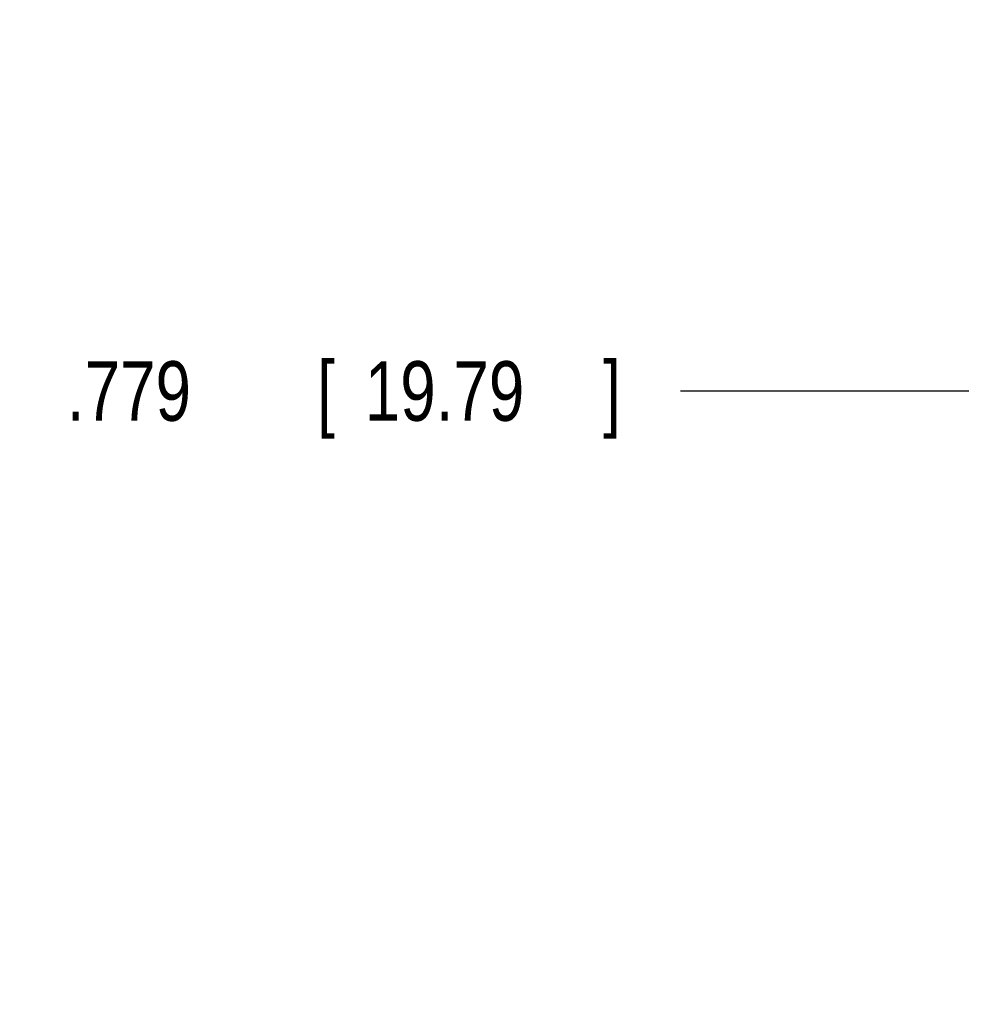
# Model space of a CAD drawing. Header units: inches. Extents: x 0 to 34, y 0 to 22.
# Tile 30 of 80: x 13.1 to 15, y 14.8 to 16.9. Entities that reach past the tile are written whole.
import ezdxf

# ---------------------------------------------------------------- set-up
doc = ezdxf.new("R2010")
doc.units = ezdxf.units.IN
doc.header["$LTSCALE"] = 1.87
doc.header["$MEASUREMENT"] = 0
doc.layers.get('0').update_dxf_attribs({"linetype": 'CONTINUOUS'})
doc.layers.add('DIMENSIONS', color=7, linetype='CONTINUOUS')
doc.styles.get("Standard").update_dxf_attribs({"font": 'txt', "width": 0.8})
doc.dimstyles.new('DIMSTYLE_1', dxfattribs={"dimtxt": 0.125, "dimasz": 0.18, "dimexe": 0.18, "dimexo": 0.0625, "dimgap": 0.09, "dimtad": 0, "dimtih": 1, "dimtoh": 1, "dimdec": 3, "dimzin": 4, "dimdsep": 46, "dimtxsty": 'STANDARD', "dimblk": '_FILLED', "dimblk1": '_FILLED', "dimblk2": '_FILLED', "dimcen": 0.09, "dimadec": 0, "dimazin": 0, "dimtp": 0.01, "dimtm": 0.01, "dimtfac": 1, "dimtdec": 3, "dimtofl": 0, "dimtmove": 0, "dimatfit": 3, "dimldrblk": '_FILLED', "dimfxl": 1, "dimtolj": 1, "dimtzin": 4, "dimarcsym": 0})

# ---------------------------------------------------------------- blocks, each defined once
blk = doc.blocks.new('*D9')
at = {"layer": 'DIMENSIONS', "color": 2, "linetype": 'CONTINUOUS'}
blk.add_line((16.3732, 13.3621), (14.4396, 13.3621), dxfattribs=at)
at = {"layer": 'DIMENSIONS', "color": 2, "linetype": 'CONTINUOUS', "width": 0.8}
for s, p in [('3.529', (13.0521, 13.2996)), ('[', (13.6771, 13.2996)), ('89.64', (13.7771, 13.2996)), (']', (14.2771, 13.2996))]:
    blk.add_text(s, height=0.125, dxfattribs=at).set_placement(p)
blk = doc.blocks.new('_FILLED')
at = {"color": 0, "linetype": 'BYBLOCK'}
blk.add_solid([(0, 0), (-1, 0.174), (-1, -0.174)], dxfattribs=at)
blk = doc.blocks.new('*D10')
at = {"layer": 'DIMENSIONS', "color": 2, "linetype": 'CONTINUOUS'}
blk.add_line((16.3732, 16.1121), (14.4387, 16.1121), dxfattribs=at)
at = {"layer": 'DIMENSIONS', "color": 2, "linetype": 'CONTINUOUS', "width": 0.8}
for s, p in [('.779', (13.1512, 16.0496)), ('[', (13.6762, 16.0496)), ('19.79', (13.7762, 16.0496)), (']', (14.2762, 16.0496))]:
    blk.add_text(s, height=0.125, dxfattribs=at).set_placement(p)

msp = doc.modelspace()

# ---------------------------------------------------------------- dimensions: what is measured, and where the dimension line sits
at = {"layer": 'DIMENSIONS', "color": 2, "linetype": 'CONTINUOUS'}
for feature_location, offset, picture, middle in [((16.3732, 13.3621), (-1.9336, 0), '*D9', (13.7146, 13.3621)), ((16.3732, 16.1121), (-1.9345, 0), '*D10', (13.7637, 16.1121))]:
    dim = msp.add_ordinate_dim(feature_location=feature_location, offset=offset, dtype=0, origin=(16.4357, 16.8911), dimstyle='DIMSTYLE_1', dxfattribs=at)
    dim.commit()
    dim.dimension.update_dxf_attribs({"geometry": picture, "text_midpoint": middle})

doc.saveas('drawing.dxf')
